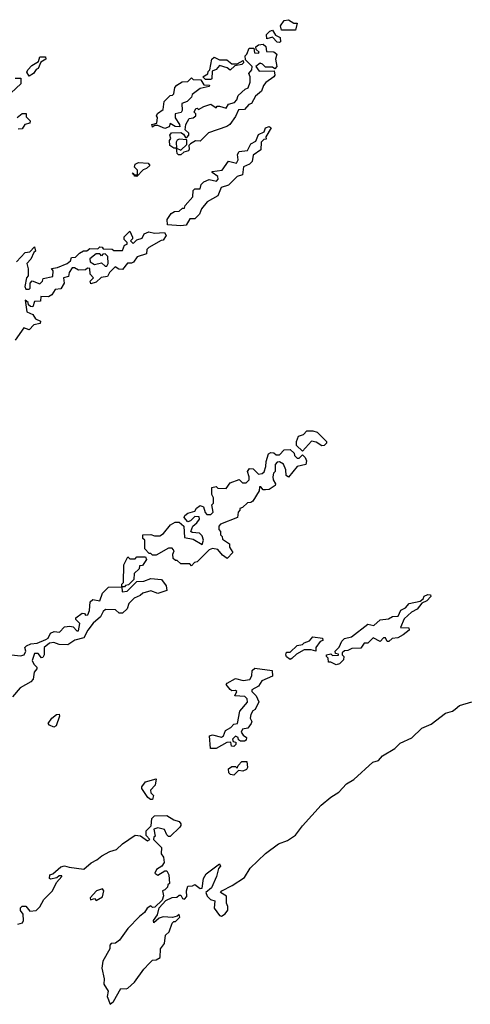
# Model space of a CAD drawing. Extents: x 1861455 to 2058065, y 200073 to 437907.
# Tile 68 of 256: x 1987791 to 1990346, y 218530 to 224120. Entities that reach past the tile are written whole.
import ezdxf

# ---------------------------------------------------------------- set-up
doc = ezdxf.new("R2010")
doc.units = 0

msp = doc.modelspace()

# ---------------------------------------------------------------- linework, layer by layer
at = {"layer": '0CON05XD'}
for points in [[(1989355, 224060), (1989275, 224060), (1989270, 224085), (1989290, 224115), (1989315, 224120), (1989345, 224100), (1989365, 224100), (1989355, 224060)], [(1989265, 223990), (1989251.7, 223991.7), (1989225, 224020), (1989191.7, 224011.7), (1989190, 224035), (1989210, 224055), (1989225, 224060), (1989241.7, 224031.7), (1989268.3, 224018.3), (1989270, 223995), (1989265, 223990)], [(1988705, 223352.5), (1988692.5, 223352.5), (1988685, 223360), (1988680, 223390), (1988665, 223390), (1988642.5, 223405), (1988640, 223435), (1988647.5, 223445), (1988642.5, 223465), (1988651.7, 223478.3), (1988705, 223480), (1988720, 223470), (1988731.7, 223451.7), (1988738.3, 223451.7), (1988750, 223465), (1988750, 223475), (1988730, 223495), (1988732.5, 223525), (1988751.7, 223558.3), (1988775, 223562.5), (1988790, 223575), (1988790, 223585), (1988780, 223595), (1988790, 223615), (1988797, 223617), (1988805, 223610), (1988835, 223627.5), (1988875, 223640), (1988905, 223620), (1988911.7, 223628.3), (1988925, 223630), (1988961.7, 223618.3), (1988975, 223640), (1989009.3, 223650.7), (1989022.5, 223665), (1989030.7, 223689.3), (1989070, 223725), (1989087, 223733), (1989097.5, 223765), (1989097.5, 223795), (1989090, 223815), (1989107.5, 223835), (1989110, 223855), (1989071.7, 223891.7), (1989070, 223915), (1989080, 223925), (1989091.7, 223958.3), (1989118.3, 223958.3), (1989121.7, 223931.7), (1989145, 223930), (1989150, 223935), (1989131.7, 223951.7), (1989130, 223965), (1989145, 223977.5), (1989171.7, 223981.7), (1989187, 223967), (1989190, 223940), (1989231.7, 223938.3), (1989250, 223925), (1989242.5, 223895), (1989250, 223855), (1989238.3, 223841.7), (1989225, 223850), (1989185, 223850), (1989168.3, 223868.3), (1989155, 223872.5), (1989130, 223855), (1989148.3, 223828.3), (1989235, 223830), (1989237.5, 223805), (1989232.5, 223795), (1989187, 223763), (1989173.3, 223746.7), (1989162.5, 223715), (1989127.5, 223685), (1989105.9, 223644.1), (1989091.2, 223638.8), (1989065, 223610), (1989031.7, 223608.3), (1989015, 223570), (1988982.5, 223525), (1988965, 223513.3), (1988861.7, 223478.3), (1988815, 223430), (1988788.3, 223431.7), (1988760, 223415), (1988750, 223405), (1988752.5, 223385), (1988747.5, 223375), (1988721.7, 223368.3), (1988705, 223352.5)], [(1987845, 223800), (1987832.5, 223822.5), (1987837.5, 223835), (1987860.7, 223859.3), (1987898.3, 223881.7), (1987905, 223910), (1987938.3, 223908.3), (1987940, 223895), (1987911.7, 223878.3), (1987896.4, 223843.6), (1987883.6, 223836.4), (1987870, 223815), (1987845, 223800)], [(1988875, 223780), (1988845, 223780), (1988830, 223795), (1988858.3, 223811.7), (1988860, 223825), (1988870, 223835), (1988880, 223895), (1988893, 223907), (1988925, 223892.5), (1988965, 223892.5), (1988995, 223870), (1989025, 223870), (1989058.3, 223888.3), (1989060, 223875), (1989050, 223865), (1989011.7, 223858.3), (1988985, 223832.5), (1988967, 223847), (1988925, 223860), (1988905, 223837.5), (1988881.7, 223828.3), (1988880, 223785), (1988875, 223780)], [(1987765, 223787.5), (1987798.3, 223788.3), (1987797.5, 223755), (1987742.5, 223705)], [(1988615, 223502.5), (1988575, 223520), (1988555, 223520), (1988545, 223510), (1988540, 223525), (1988568.3, 223531.7), (1988572.5, 223565), (1988567.5, 223575), (1988573, 223587), (1988605, 223610), (1988610, 223655), (1988645, 223690), (1988658.3, 223691.7), (1988665, 223700), (1988670, 223735), (1988681.7, 223748.3), (1988713, 223767), (1988745, 223770), (1988765, 223790), (1988775, 223780), (1988818.3, 223778.3), (1988835, 223750), (1988868.3, 223748.3), (1988865, 223740), (1988815, 223730), (1988770, 223695), (1988765, 223680), (1988740, 223655), (1988710, 223645), (1988712.5, 223605), (1988707, 223593), (1988672.5, 223585), (1988673, 223563), (1988697.5, 223525), (1988698.3, 223511.7), (1988673, 223513), (1988645, 223530), (1988638.3, 223511.7), (1988615, 223502.5)], [(1987777.5, 223565), (1987805, 223587.5), (1987828.3, 223588.3), (1987828.3, 223568.3), (1987850, 223545), (1987848.3, 223531.7), (1987820, 223525), (1987805, 223500), (1987781.7, 223498.3)], [(1988705, 222948.8), (1988630, 222955), (1988627.5, 222985), (1988650, 223020), (1988668.3, 223031.7), (1988695, 223032.5), (1988715, 223050), (1988725, 223050), (1988730, 223065), (1988772.5, 223115), (1988775, 223150), (1988785, 223160), (1988815, 223160), (1988820, 223185), (1988835, 223200), (1988865, 223212.5), (1988906.4, 223203.6), (1988916.7, 223215), (1988915, 223230), (1988881.7, 223251.7), (1988881.7, 223258.3), (1988940, 223265), (1988975, 223316.2), (1989020, 223305), (1989030, 223325), (1989026.7, 223355), (1989035, 223372.5), (1989083, 223377), (1989102.5, 223415), (1989129.3, 223430.7), (1989145, 223467.5), (1989176.7, 223483.3), (1989185, 223506.7), (1989205, 223513.3), (1989216.4, 223506.4), (1989187.5, 223455), (1989188.3, 223441.7), (1989175, 223440), (1989160, 223425), (1989158.3, 223381.7), (1989115, 223350), (1989110, 223315), (1989095, 223300), (1989060, 223285), (1989055, 223240), (1989025, 223230), (1988975, 223180), (1988933.6, 223166.4), (1988915, 223120), (1988853.6, 223086.4), (1988823, 223047), (1988810, 223015), (1988785, 222990), (1988755, 222990), (1988735, 222953.3), (1988705, 222948.8)], [(1988705, 223380), (1988738.3, 223411.7), (1988738.3, 223438.3), (1988695, 223442.5), (1988683.3, 223436.7), (1988677.5, 223425), (1988680, 223390), (1988705, 223380)], [(1988455, 223230), (1988441.7, 223231.7), (1988440, 223240), (1988430, 223245), (1988435, 223250), (1988440, 223240), (1988460, 223240), (1988460, 223265), (1988443, 223283), (1988445, 223300), (1988465, 223310), (1988520, 223305), (1988528.3, 223291.7), (1988510, 223275), (1988491.7, 223268.3), (1988455, 223230)], [(1988435, 222850), (1988455, 222870), (1988485, 222880), (1988497.5, 222905), (1988523.6, 222916.4), (1988555, 222907.5), (1988611.7, 222911.7), (1988622.5, 222895), (1988605, 222867.5), (1988593, 222867), (1988523.8, 222826.2), (1988512.5, 222815), (1988509.3, 222790.7), (1988456.4, 222773.6), (1988436.4, 222743.6), (1988425, 222737.5), (1988401.7, 222738.3), (1988375, 222702.5), (1988353, 222703), (1988333, 222717), (1988300, 222685), (1988288.3, 222661.7), (1988253, 222657), (1988225, 222630), (1988195, 222620), (1988190, 222635), (1988210, 222655), (1988190, 222675), (1988188.3, 222708.3), (1988175, 222710), (1988165, 222700), (1988125, 222697.5), (1988101.7, 222711.7), (1988088.3, 222711.7), (1988072.5, 222685), (1988068.3, 222661.7), (1988040, 222655), (1988042.5, 222625), (1988025, 222592.5), (1987991.7, 222588.3), (1987973, 222557), (1987955, 222547.5), (1987911.7, 222548.3), (1987908.3, 222521.7), (1987875, 222520), (1987865, 222490), (1987851.7, 222491.7), (1987841.7, 222501.7), (1987840, 222515), (1987821.7, 222528.3), (1987831.7, 222461.7), (1987866.4, 222446.4), (1987881.7, 222421.7), (1987908.3, 222408.3), (1987906.7, 222395), (1987871.7, 222388.3), (1987845, 222360), (1987815, 222370), (1987765, 222300)], [(1987772.5, 222745), (1987821.7, 222798.3), (1987848.3, 222801.7), (1987875, 222830), (1987880, 222805), (1987871.7, 222798.3), (1987855, 222760), (1987832.5, 222735), (1987840, 222705), (1987840, 222665), (1987830, 222655), (1987820, 222605), (1987825, 222590), (1987845, 222590), (1987850, 222595), (1987850, 222625), (1987861.7, 222638.3), (1987905, 222620), (1987920, 222635), (1987925, 222650), (1987978.3, 222661.7), (1987980, 222695), (1987971.7, 222708.3), (1988005, 222712.5), (1988060, 222735), (1988078.3, 222751.7), (1988085, 222770), (1988108.3, 222771.7), (1988130, 222795), (1988153, 222807), (1988171.7, 222808.3), (1988188.3, 222821.7), (1988235, 222820), (1988245, 222830), (1988258.3, 222828.3), (1988265, 222820), (1988315, 222817.5), (1988325, 222810), (1988375, 222810), (1988385, 222840), (1988400, 222845), (1988400, 222855), (1988383, 222873), (1988383, 222887), (1988415, 222920), (1988430, 222885), (1988430, 222875), (1988420, 222865), (1988435, 222850)], [(1988285, 222720), (1988292.5, 222735), (1988290, 222775), (1988275, 222790), (1988261.7, 222788.3), (1988255, 222780), (1988245, 222790), (1988225, 222790), (1988188.3, 222761.7), (1988190, 222745), (1988215, 222730), (1988255, 222740), (1988275, 222720), (1988285, 222720)], [(1989395, 221670), (1989361.7, 221701.7), (1989360, 221725), (1989372.5, 221755), (1989400, 221765), (1989420, 221785), (1989453.6, 221786.4), (1989478.3, 221778.3), (1989530, 221725), (1989530, 221715), (1989518.3, 221701.7), (1989505, 221700), (1989472, 221722), (1989445, 221726.7), (1989395, 221670)], [(1988765, 221020), (1988755, 221030), (1988705, 221030), (1988685, 221050), (1988675, 221050), (1988661.7, 221061.7), (1988660, 221085), (1988667.5, 221105), (1988655, 221120), (1988635, 221120), (1988565, 221080), (1988545, 221080), (1988535, 221090), (1988525, 221090), (1988500, 221115), (1988500, 221165), (1988490, 221175), (1988490, 221195), (1988535, 221197.5), (1988555, 221190), (1988585, 221190), (1988606.4, 221203.6), (1988647, 221253), (1988673, 221267), (1988695, 221267.5), (1988722.5, 221245), (1988725, 221180), (1988775, 221170), (1988825, 221140), (1988832.5, 221165), (1988825, 221190), (1988810, 221205), (1988768.3, 221208.3), (1988762.5, 221215), (1988772.5, 221245), (1988796.4, 221263.6), (1988810, 221285), (1988808.3, 221298.3), (1988785, 221300), (1988760, 221275), (1988745, 221270), (1988723, 221293), (1988727.5, 221305), (1988745, 221317.5), (1988785, 221330), (1988793.6, 221346.4), (1988815, 221362.5), (1988832.5, 221355), (1988842.5, 221322.5), (1988851.7, 221311.7), (1988875, 221310), (1988887.5, 221325), (1988880, 221365), (1988890, 221375), (1988890, 221405), (1988880, 221425), (1988880, 221465), (1988905, 221470), (1988915, 221460), (1988961.7, 221458.3), (1988985, 221490), (1989035, 221510), (1989055, 221490), (1989075, 221490), (1989091.7, 221508.3), (1989092.5, 221525), (1989082.5, 221555), (1989095, 221572.5), (1989115, 221570), (1989145, 221540), (1989167, 221543), (1989177, 221553), (1989187, 221583), (1989188.3, 221611.7), (1989202.5, 221655), (1989215, 221662.5), (1989231.7, 221661.7), (1989245, 221650), (1989265, 221650), (1989291.7, 221678.3), (1989325, 221680), (1989348.3, 221658.3), (1989350, 221645), (1989365, 221630), (1989375, 221630), (1989395, 221650), (1989410, 221635), (1989417.5, 221615), (1989413.3, 221595), (1989365, 221582.5), (1989315, 221522.5), (1989303, 221533), (1989300, 221565), (1989286.7, 221596.7), (1989265, 221610), (1989251.7, 221608.3), (1989240, 221595), (1989240, 221555), (1989230, 221545), (1989227.5, 221525), (1989228.3, 221508.3), (1989242.5, 221485), (1989240, 221475), (1989205, 221452.5), (1989185, 221450), (1989171.7, 221451.7), (1989158.3, 221468.3), (1989151.7, 221468.3), (1989150, 221445), (1989113, 221387), (1989101.7, 221378.3), (1989083, 221377), (1989055, 221350), (1989040, 221345), (1989040, 221335), (1989030, 221325), (1989026.4, 221293.6), (1988930, 221255), (1988920, 221245), (1988920, 221225), (1988930, 221215), (1988930, 221195), (1988940, 221185), (1988941.7, 221171.7), (1988980, 221145), (1988980, 221125), (1989000, 221095), (1988968.3, 221061.7), (1988940.7, 221080.7), (1988915, 221112.5), (1988885, 221117.5), (1988865, 221110), (1988798.3, 221041.7), (1988781.7, 221038.3), (1988765, 221020)], [(1987745, 220513.3), (1987795, 220507.5), (1987815.8, 220514.2), (1987825.9, 220534.1), (1987821.2, 220555), (1987830, 220565), (1987855, 220576.2), (1987890, 220580), (1987939.7, 220600.3), (1987951.7, 220608.3), (1987965, 220638), (1987987, 220647), (1988017, 220643), (1988045, 220673.3), (1988075, 220677.5), (1988095, 220672.5), (1988115, 220650), (1988125, 220650), (1988131.7, 220691.7), (1988110, 220715), (1988110, 220725), (1988145, 220750), (1988158.3, 220748.3), (1988165, 220740), (1988178.3, 220741.7), (1988187.5, 220765), (1988190, 220815), (1988205, 220827.5), (1988245, 220820), (1988260, 220865), (1988295, 220897.5), (1988370, 220900), (1988370, 220915), (1988380, 220925), (1988382.5, 221025), (1988405, 221070), (1988415, 221060), (1988445, 221060), (1988455, 221070), (1988505, 221070), (1988510, 221055), (1988488.3, 221021.7), (1988470, 221020), (1988468.3, 221001.7), (1988440, 220975), (1988438.3, 220941.7), (1988408.3, 220911.7), (1988391.7, 220908.3), (1988385, 220900), (1988370, 220900), (1988371.7, 220871.7), (1988400, 220875), (1988455, 220930), (1988495, 220932.5), (1988535, 220947.5), (1988595, 220942.5), (1988622.5, 220905), (1988625, 220880), (1988575, 220862.5), (1988535, 220877.5), (1988490, 220865), (1988475, 220850), (1988440, 220835), (1988410, 220805), (1988400, 220775), (1988375, 220750), (1988355, 220750), (1988335, 220770), (1988278.3, 220771.7), (1988265, 220760), (1988249.5, 220730.4), (1988207, 220693), (1988177.5, 220655), (1988155, 220610), (1988103, 220597), (1988065, 220570), (1988015, 220572.5), (1987985, 220583.8), (1987960.6, 220579.4), (1987929.2, 220555), (1987930, 220515), (1987921.7, 220498.3), (1987915, 220497.5), (1987895, 220522), (1987875, 220521.2), (1987861.7, 220481.7), (1987870.8, 220460.8), (1987887.5, 220445), (1987887.5, 220435), (1987872.5, 220415), (1987866.7, 220375), (1987855, 220360), (1987794.1, 220325.9), (1987750, 220275)], [(1989585, 220456.7), (1989555, 220472.5), (1989541.7, 220471.7), (1989540, 220495), (1989530, 220505), (1989530, 220515), (1989555, 220520), (1989565, 220510), (1989598.3, 220511.7), (1989598.3, 220518.3), (1989581.7, 220521.7), (1989580, 220535), (1989603.3, 220556.7), (1989617.5, 220592.5), (1989632.5, 220607.5), (1989673.6, 220616.4), (1989765, 220687.5), (1989799.3, 220680.7), (1989835, 220713.3), (1989881.7, 220718.3), (1989905, 220732.5), (1989937, 220733), (1989951.7, 220768.3), (1989979.3, 220780.7), (1990000, 220805), (1990061.7, 220818.3), (1990078.3, 220831.7), (1990085, 220847.5), (1990105, 220857.5), (1990120, 220855), (1990122.5, 220845), (1990099.3, 220820.7), (1990071.7, 220808.3), (1990045, 220773.3), (1990013.3, 220756.7), (1989970.8, 220719.2), (1989950, 220670), (1989997, 220667), (1990000, 220655), (1989965, 220627.5), (1989935, 220610), (1989903, 220607), (1989885, 220590), (1989875, 220590), (1989865, 220610), (1989855, 220610), (1989835, 220590), (1989795, 220610), (1989765, 220580), (1989745, 220580), (1989725, 220552.5), (1989675, 220550), (1989651.7, 220538.3), (1989633, 220537), (1989620, 220525), (1989620, 220515), (1989630, 220505), (1989627.5, 220485), (1989605, 220463.3), (1989585, 220456.7)], [(1989325, 220487.5), (1989305, 220502.5), (1989300.8, 220515), (1989305, 220528.8), (1989325, 220528.8), (1989365, 220566.7), (1989395, 220572.5), (1989405, 220582.5), (1989435, 220593.3), (1989453, 220617), (1989508.3, 220608.3), (1989510, 220595), (1989495, 220590), (1989470, 220555), (1989470, 220535), (1989443.3, 220543.3), (1989405, 220542), (1989361.7, 220518.3), (1989335, 220492.5), (1989325, 220487.5)], [(1988905, 219982), (1988872.3, 219982.3), (1988867.5, 220055), (1988885, 220060), (1988935, 220046.7), (1988946.7, 220055), (1988957.5, 220085), (1988988.3, 220101.7), (1989005, 220120), (1989026.4, 220123.6), (1989040, 220195), (1989083.8, 220245), (1989081.2, 220265), (1989067.7, 220277.7), (1989011.7, 220281.7), (1989022.5, 220305), (1989015, 220312.5), (1988995, 220310), (1988985, 220316.7), (1988962.5, 220345), (1988967, 220353), (1989015, 220380), (1989058.8, 220368.8), (1989095.7, 220374.3), (1989108, 220395), (1989110, 220425), (1989125, 220438), (1989222.5, 220425), (1989225, 220392.5), (1989165, 220366.7), (1989145, 220336.7), (1989106.7, 220315), (1989106.7, 220305), (1989132, 220282), (1989146.4, 220246.4), (1989127, 220203), (1989114, 220196), (1989101.2, 220175), (1989097.5, 220155), (1989107.5, 220135), (1989103.3, 220125), (1989085, 220097.5), (1989055, 220092.5), (1989046.7, 220075), (1989057.5, 220057.5), (1989077.5, 220045), (1989075, 220030), (1989066.4, 220023.6), (1989043.6, 220023.6), (1989031.7, 220031.7), (1989030, 220045), (1989015, 220052.5), (1988997.5, 220035), (1989002.5, 220022.5), (1989017.5, 220017.5), (1989016.7, 220005), (1989005, 219993.3), (1988992.5, 219995), (1988987.5, 220017.5), (1988965, 220016.2), (1988905, 219982)], [(1987780, 218985), (1987806.7, 218993.3), (1987812.5, 219005), (1987811.7, 219041.7), (1987795, 219062.5), (1987795, 219077.5), (1987805, 219086.7), (1987825, 219087.5), (1987848.3, 219058.3), (1987885, 219062.5), (1987905, 219082.5), (1987928.8, 219125), (1987977.5, 219175), (1987999.3, 219220.7), (1988030, 219255), (1988030, 219260), (1988015, 219260), (1988001.7, 219248.3), (1987965, 219240), (1987960, 219245), (1987962.5, 219265), (1987978.8, 219271.2), (1988025, 219310), (1988045, 219316.7), (1988071.7, 219308.3), (1988155, 219297.5), (1988195.9, 219334.1), (1988229.2, 219350.8), (1988256.4, 219373.6), (1988302.3, 219397.7), (1988340.5, 219409.6), (1988375, 219441.2), (1988445, 219490), (1988476.7, 219486.7), (1988515, 219457.5), (1988530, 219465), (1988508.3, 219488.3), (1988507.5, 219515), (1988537, 219543), (1988541.2, 219585), (1988555, 219600), (1988625, 219602.5), (1988665, 219578.1), (1988695, 219568), (1988704, 219555), (1988705.7, 219545), (1988698.8, 219535), (1988645, 219482.5), (1988635, 219482.5), (1988625, 219492.5), (1988611.7, 219521.7), (1988575, 219532.5), (1988552.5, 219525), (1988560, 219485), (1988551.7, 219478.3), (1988550, 219465), (1988595, 219420), (1988593.8, 219385), (1988605.7, 219365), (1988610, 219335), (1988596.2, 219313.8), (1988566.7, 219295), (1988557.5, 219275), (1988575, 219263.3), (1988615, 219287.5), (1988625, 219287.5), (1988636.7, 219265), (1988640, 219215), (1988631.7, 219208.3), (1988630, 219195), (1988615, 219180), (1988600, 219175), (1988607.5, 219145), (1988598.3, 219121.7), (1988558.3, 219081.7), (1988545, 219080), (1988535, 219090), (1988513.3, 219076.7), (1988499.3, 219050.7), (1988470.7, 219029.3), (1988405, 218960), (1988357.5, 218895), (1988335, 218877.5), (1988310, 218875), (1988302.5, 218865), (1988302.5, 218845), (1988262.5, 218775), (1988256.7, 218735), (1988270, 218675), (1988267.5, 218645), (1988292.5, 218605), (1988287.5, 218575), (1988305, 218530), (1988322.5, 218545), (1988365, 218620), (1988395, 218617.5), (1988405, 218622.5), (1988442.5, 218655), (1988495, 218730), (1988527, 218763), (1988545, 218780), (1988565, 218782.5), (1988587.5, 218795), (1988590, 218845), (1988612.5, 218875), (1988618.3, 218921.7), (1988638.3, 218941.7), (1988655, 218990), (1988665, 219000), (1988675, 219000), (1988700, 219025), (1988695, 219040), (1988685, 219030), (1988657.5, 219022.5), (1988605, 219027.5), (1988581.7, 219018.3), (1988551.7, 218991.7), (1988550, 219005), (1988571.7, 219038.3), (1988581.7, 219078.3), (1988620, 219120), (1988655, 219136.7), (1988681.7, 219138.3), (1988695, 219150), (1988705, 219150), (1988715, 219130), (1988725, 219126.7), (1988738.3, 219141.7), (1988737.5, 219175), (1988745, 219200), (1988771.7, 219201.7), (1988785, 219210), (1988815, 219187.5), (1988825, 219190), (1988832.5, 219245), (1988849.3, 219270.7), (1988925, 219327.5), (1988930, 219315), (1988918.3, 219301.7), (1988908, 219255), (1988878.8, 219191.2), (1988847.5, 219165), (1988853.9, 219143.9), (1988872.5, 219125), (1988897.5, 219117.5), (1988893.1, 219075), (1988925, 219034.5), (1988935, 219031.1), (1988955.9, 219044.1), (1988970.5, 219065), (1988971.2, 219085), (1988964.1, 219105), (1988963.2, 219143.2), (1988930, 219165), (1988937.5, 219175), (1988996.1, 219203.9), (1989065, 219250), (1989097.3, 219302.7), (1989184.2, 219385.8), (1989259.5, 219440.4), (1989309.7, 219460.3), (1989355, 219490), (1989395, 219543.3), (1989500.3, 219659.7), (1989555, 219706.7), (1989600, 219735), (1989645, 219782.5), (1989685, 219806.7), (1989794.5, 219905.5), (1989826.7, 219915), (1989849.2, 219940.8), (1989918.2, 219981.8), (1989948.3, 220011.7), (1990015, 220043.8), (1990071.4, 220098.6), (1990125, 220120.8), (1990205, 220182.5), (1990245.8, 220194.2), (1990261.2, 220205), (1990285, 220226), (1990355, 220248)], [(1987985, 220103.3), (1987960, 220115), (1987952.5, 220125), (1987972.5, 220155), (1988000, 220175), (1988015, 220177.5), (1988017.5, 220165), (1987998.8, 220111.2), (1987985, 220103.3)], [(1989005, 219830), (1988986.7, 219835), (1988976.7, 219845), (1988975, 219867.5), (1988995, 219880), (1989015, 219880), (1989025, 219870), (1989030, 219885), (1989051.7, 219908.3), (1989078.3, 219908.3), (1989082.5, 219875), (1989076.4, 219863.6), (1989055.9, 219854.1), (1989032.5, 219857.5), (1989005, 219830)], [(1988545, 219692.5), (1988533, 219693), (1988517.5, 219705), (1988484.3, 219754.3), (1988483.8, 219765), (1988505, 219793.3), (1988565, 219810), (1988560, 219775), (1988532.5, 219745), (1988535, 219730), (1988550, 219715), (1988545, 219692.5)], [(1988225, 219120), (1988260.7, 219139.3), (1988267.5, 219175), (1988260, 219185), (1988226.4, 219173.6), (1988190, 219135), (1988193, 219123), (1988215, 219130), (1988225, 219120)]]:
    msp.add_lwpolyline(points, dxfattribs=at)

doc.saveas('drawing.dxf')
